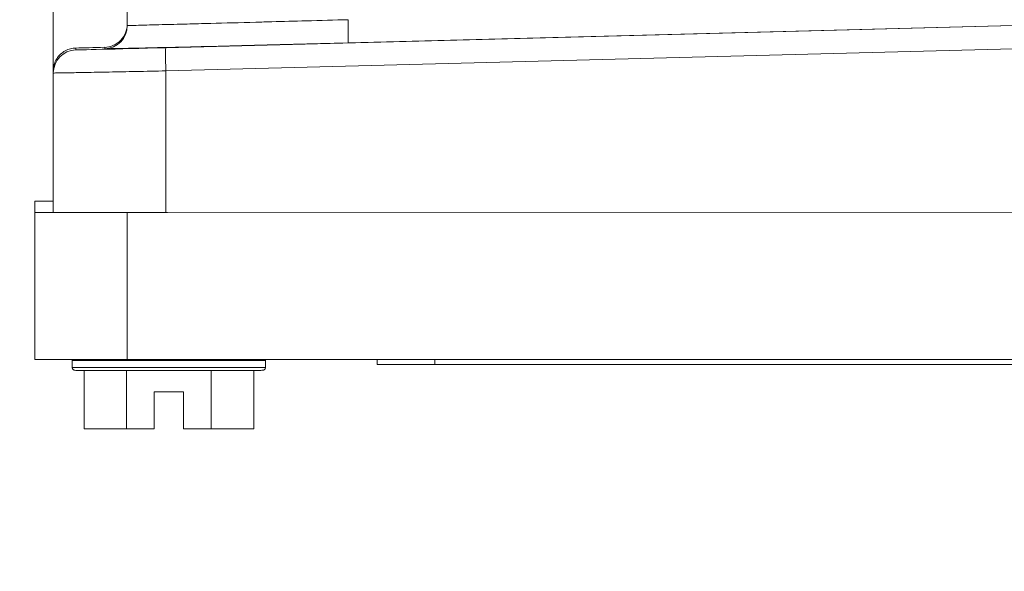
# Model space of a CAD drawing. Extents: x 0 to 796, y 0 to 496.
# Tile 107 of 242: x 96.754 to 98.344, y 407.936 to 408.827. Entities that reach past the tile are written whole.
import ezdxf

# ---------------------------------------------------------------- set-up
doc = ezdxf.new("R2010")
doc.units = 0
doc.header["$LTSCALE"] = 12
doc.header["$MEASUREMENT"] = 0
doc.header["$PDMODE"] = 1
doc.layers.get('0').update_dxf_attribs({"linetype": 'CONTINUOUS'})
doc.layers.get('Defpoints').update_dxf_attribs({"linetype": 'CONTINUOUS'})
doc.layers.add('D', color=2, linetype='CONTINUOUS')
doc.layers.add('X', color=1, linetype='CONTINUOUS')
doc.styles.get("Standard").update_dxf_attribs({"font": 'SIMPLEX.SHX', "width": 0.875})
doc.dimstyles.get("Standard").update_dxf_attribs({"dimscale": 28, "dimtxt": 0.125, "dimasz": 0.125, "dimexe": 0.04375, "dimexo": 0.0625, "dimgap": 0.04375, "dimtad": 0, "dimtih": 1, "dimtoh": 1, "dimdec": 4, "dimzin": 12, "dimdsep": 46, "dimlunit": 5, "dimtxsty": 'Standard', "dimcen": 0, "dimclrd": 256, "dimclre": 256, "dimclrt": 256, "dimadec": 1, "dimazin": 3, "dimtfac": 0.875, "dimtdec": 4, "dimtofl": 0, "dimtmove": 0, "dimatfit": 2, "dimfxl": 1, "dimtolj": 1, "dimtzin": 12, "dimlwd": 13, "dimlwe": 13, "dimarcsym": 0})

# ---------------------------------------------------------------- blocks, each defined once
blk = doc.blocks.new('*D112')
at = {"layer": 'D', "lineweight": 13, "transparency": 16777216}
for p, q in [((170.0247, 416.5959), (170.0247, 343.4783)), ((55.5879, 410.7993), (55.5879, 343.4783)), ((59.0879, 344.7033), (104.2531, 344.7033)), ((166.5247, 344.7033), (121.3594, 344.7033))]:
    blk.add_line(p, q, dxfattribs=at)
at = {"layer": 'D', "transparency": 16777216}
for points in [[(59.0879, 345.2866), (59.0879, 344.1199), (55.5879, 344.7033)], [(166.5247, 345.2866), (166.5247, 344.1199), (170.0247, 344.7033)]]:
    blk.add_solid(points, dxfattribs=at)
at = {"layer": 'Defpoints', "color": 0, "transparency": 16777216}
for p in [(170.0247, 418.3459), (55.5879, 412.5493), (170.0247, 344.7033)]:
    blk.add_point(p, dxfattribs=at)
at = {"layer": 'D', "transparency": 16777216, "insert": (112.8063, 344.7033), "char_height": 3.5, "attachment_point": 5}
blk.add_mtext('\\A1;114{\\H0.875x;\\S1/2;}{}{\\C2;%%p1}', dxfattribs=at)
blk = doc.blocks.new('*D113')
at = {"layer": 'D', "lineweight": 13, "transparency": 16777216}
for p, q in [((87.5048, 421.9534), (87.5048, 356.4648)), ((164.5048, 421.9534), (164.5048, 356.4648)), ((91.0048, 357.6898), (122.3006, 357.6898)), ((161.0048, 357.6898), (129.709, 357.6898))]:
    blk.add_line(p, q, dxfattribs=at)
at = {"layer": 'D', "transparency": 16777216}
for points in [[(91.0048, 358.2731), (91.0048, 357.1065), (87.5048, 357.6898)], [(161.0048, 358.2731), (161.0048, 357.1065), (164.5048, 357.6898)]]:
    blk.add_solid(points, dxfattribs=at)
at = {"layer": 'Defpoints', "color": 0, "transparency": 16777216}
for p in [(87.5048, 423.7034), (164.5048, 423.7034), (87.5048, 357.6898)]:
    blk.add_point(p, dxfattribs=at)
at = {"layer": 'D', "transparency": 16777216, "insert": (126.0048, 357.6898), "char_height": 3.5, "attachment_point": 5}
blk.add_mtext('\\A1;77', dxfattribs=at)
blk = doc.blocks.new('GASTRAIN TOP')
at = {"layer": 'X', "lineweight": 0}
for p, q in [((-58.8451, 366.7664), (-58.8451, 367.076)), ((-58.7255, 367.0263), (-58.7255, 366.8397)), ((-57.0938, 366.845), (-58.6632, 366.804)), ((-58.3689, 366.8118), (-57.1536, 366.8436)), ((-58.8087, 366.8035), (-58.8087, 366.8005)), ((-58.7619, 366.8024), (-58.7619, 366.8046)), ((-58.6632, 366.7666), (-56.9766, 366.8107)), ((-58.8451, 366.7632), (-58.8451, 366.7664)), ((-58.8451, 366.7632), (-58.8451, 366.538)), ((-58.663, 366.5376), (-58.6632, 366.7666)), ((-58.875, 366.5564), (-58.8451, 366.5564)), ((-58.875, 366.5564), (-58.875, 366.5379)), ((-58.8216, 366.5378), (-58.875, 366.5379)), ((-58.875, 366.5379), (-58.875, 366.3006)), ((-58.7255, 366.5376), (-58.7491, 366.5376)), ((-58.7255, 366.3003), (-58.7255, 366.5376)), ((-58.663, 366.5376), (-58.7255, 366.5376)), ((-58.6607, 366.5376), (-58.663, 366.5376)), ((-58.6607, 366.5376), (-56.9766, 366.5375)), ((-58.875, 366.3006), (-58.7255, 366.3003)), ((-58.8144, 366.2991), (-58.8144, 366.3005)), ((-58.8144, 366.2877), (-58.8144, 366.2991)), ((-55.2276, 366.3003), (-58.7255, 366.3003)), ((-58.5021, 366.2991), (-58.5021, 366.3003)), ((-58.5021, 366.2877), (-58.5021, 366.2991)), ((-58.3219, 366.2924), (-58.3219, 366.3003)), ((-58.2285, 366.2922), (-58.2285, 366.3003)), ((-58.2285, 366.2922), (-57.1327, 366.2922)), ((-58.7953, 366.2829), (-58.7953, 366.1885)), ((-58.7268, 366.1882), (-58.7268, 366.2827)), ((-58.5898, 366.1882), (-58.5898, 366.2827)), ((-58.5213, 366.1885), (-58.5213, 366.2829)), ((-58.682, 366.248), (-58.6345, 366.248)), ((-58.682, 366.1882), (-58.682, 366.248)), ((-58.6345, 366.248), (-58.6345, 366.1882)), ((-58.7953, 366.1885), (-58.7268, 366.1882)), ((-58.7268, 366.1882), (-58.682, 366.1882)), ((-58.6345, 366.1882), (-58.5898, 366.1882)), ((-58.5898, 366.1882), (-58.5213, 366.1885))]:
    blk.add_line(p, q, dxfattribs=at)
at = {"layer": 'X', "lineweight": 0, "extrusion": (-4.91303e-19, 6.15431e-18, -1)}
blk.add_ellipse((-58.3699, 366.8492), major_axis=(0.001, -0.0374), ratio=0.026223, start_param=-1.572202, end_param=-0.002327, dxfattribs=at)
at = {"layer": 'X', "lineweight": 0}
for centre, major_axis, ratio, start_param, end_param in [((-58.7629, 366.8397), (0.0374, 0), 0.999998, -1.544678, -0.000001), ((-58.6564, 367.3282), (-0.0179, -0.6839), 0.000055, -0.696976, -0.696972), ((-58.6564, 367.3282), (-0.0179, -0.6839), 0.000055, 0.696978, 0.696982), ((-58.6622, 366.7667), (-0.001, 0.0374), 0.026, 0.001943, 1.572204), ((-58.6583, 366.538), (-0.1869, 0), 0.002092, 0, 0.507613), ((-58.6583, 366.538), (0.1869, 0), 0.002092, -2.633979, -2.07841), ((-58.6583, 366.538), (0.1869, 0), 0.002092, -2.07841, -1.596166), ((-58.6583, 366.2991), (-0.1561, 0), 0.002092, 0.001977, 3.141593), ((-58.2285, 366.2924), (-0.0934, 0), 0.002092, 0, 1.570796), ((-58.6583, 366.2877), (-0.1561, 0), 0.002092, 0.011681, 3.141593), ((-58.6583, 366.2877), (-0.1561, 0), 0.002092, 0, 0.011681)]:
    blk.add_ellipse(centre, major_axis=major_axis, ratio=ratio, start_param=start_param, end_param=end_param, dxfattribs=at)
at = {"layer": 'X', "lineweight": 0, "extrusion": (-2.34583e-16, 2.92066e-21, -1)}
blk.add_ellipse((-58.8077, 366.7632), major_axis=(-0.0373, -0.0012), ratio=0.999998, start_param=0.033034, end_param=1.577578, dxfattribs=at)
at = {"layer": 'X', "lineweight": 0, "extrusion": (-2.67521e-16, -1.16525e-17, -1)}
blk.add_ellipse((-58.6583, 366.8077), major_axis=(-0.1868, -0.0049), ratio=0.002086, start_param=-0.98283, end_param=-0.634841, dxfattribs=at)
at = {"layer": 'X', "lineweight": 0, "extrusion": (-3.13818e-16, 3.01902e-15, -1)}
blk.add_ellipse((-58.6593, 366.8044), major_axis=(-0.1494, -0.0039), ratio=0.002022, start_param=-1.544759, end_param=-0.000031, dxfattribs=at)
at = {"layer": 'X', "lineweight": 0}
for points, knots in [([(-58.3689, 366.8493), (-58.3908, 366.8486), (-58.4136, 366.848), (-58.4365, 366.8474), (-58.455, 366.8469), (-58.4737, 366.8464), (-58.4921, 366.8459), (-58.5007, 366.8457), (-58.5094, 366.8454), (-58.5179, 366.8452), (-58.5434, 366.8445), (-58.568, 366.8439), (-58.5905, 366.8433), (-58.604, 366.843), (-58.6168, 366.8426), (-58.6287, 366.8423), (-58.6363, 366.8421), (-58.6435, 366.8419), (-58.6503, 366.8417), (-58.668, 366.8413), (-58.6827, 366.8409), (-58.6941, 366.8406), (-58.7008, 366.8404), (-58.7064, 366.8402), (-58.7109, 366.8401), (-58.7145, 366.84), (-58.7173, 366.8399), (-58.7195, 366.8398), (-58.7236, 366.8397), (-58.7255, 366.8397), (-58.7255, 366.8397)], [1.596702, 1.596702, 1.596702, 1.596702, 1.795662, 1.795662, 1.795662, 1.956654, 1.956654, 1.956654, 2.032517, 2.032517, 2.032517, 2.259366, 2.259366, 2.259366, 2.395615, 2.395615, 2.395615, 2.483116, 2.483116, 2.483116, 2.710057, 2.710057, 2.710057, 2.842773, 2.842773, 2.842773, 2.947029, 2.947029, 2.947029, 3.141317, 3.141317, 3.141317, 3.141317]), ([(-58.7255, 366.842), (-58.7255, 366.8373), (-58.7265, 366.8324), (-58.7301, 366.8234), (-58.7328, 366.8193), (-58.7395, 366.8124), (-58.744, 366.8094), (-58.7531, 366.8056), (-58.7577, 366.8047), (-58.7619, 366.8046)], [0.3208788, 0.3208788, 0.3208788, 0.3208788, 0.356211, 0.356211, 0.3915433, 0.3915433, 0.4328303, 0.4328303, 0.4711407, 0.4711407, 0.4711407, 0.4711407]), ([(-58.8451, 366.7664), (-58.8451, 366.7701), (-58.8446, 366.7737), (-58.8436, 366.7771), (-58.8425, 366.7804), (-58.8411, 366.7835), (-58.8394, 366.7862), (-58.8376, 366.789), (-58.8355, 366.7915), (-58.8332, 366.7936), (-58.8309, 366.7957), (-58.8284, 366.7975), (-58.8257, 366.799), (-58.8231, 366.8004), (-58.8203, 366.8015), (-58.8174, 366.8023), (-58.8145, 366.803), (-58.8116, 366.8034), (-58.8087, 366.8035)], [0, 0, 0, 0, 0.1666667, 0.1666667, 0.1666667, 0.3333333, 0.3333333, 0.3333333, 0.5, 0.5, 0.5, 0.6666667, 0.6666667, 0.6666667, 0.8333333, 0.8333333, 0.8333333, 1, 1, 1, 1]), ([(-58.5021, 366.2877), (-58.5021, 366.2872), (-58.5022, 366.2867), (-58.5025, 366.2857), (-58.5028, 366.2853), (-58.5034, 366.2845), (-58.5038, 366.2841), (-58.5044, 366.2837), (-58.5046, 366.2836), (-58.5049, 366.2834), (-58.5051, 366.2833), (-58.5054, 366.2832), (-58.5055, 366.2832), (-58.5057, 366.2831), (-58.5059, 366.2831), (-58.5061, 366.2831), (-58.5061, 366.2831), (-58.5063, 366.283), (-58.5064, 366.283), (-58.5065, 366.283), (-58.5066, 366.283), (-58.5069, 366.283), (-58.507, 366.283), (-58.5078, 366.283), (-58.5087, 366.2829), (-58.5136, 366.2829), (-58.5204, 366.2829), (-58.5383, 366.2828), (-58.5491, 366.2828), (-58.5739, 366.2827), (-58.5881, 366.2827), (-58.618, 366.2827), (-58.6341, 366.2827), (-58.6663, 366.2827), (-58.6827, 366.2827), (-58.7137, 366.2827), (-58.7287, 366.2827), (-58.7555, 366.2828), (-58.7676, 366.2828), (-58.7874, 366.2828), (-58.7954, 366.2829), (-58.8063, 366.2829), (-58.8079, 366.2828), (-58.8101, 366.283), (-58.8101, 366.283), (-58.8103, 366.283), (-58.8104, 366.283), (-58.8106, 366.2831), (-58.8107, 366.2831), (-58.811, 366.2832), (-58.8112, 366.2832), (-58.8115, 366.2834), (-58.8117, 366.2834), (-58.8121, 366.2837), (-58.8124, 366.2838), (-58.8129, 366.2843), (-58.8132, 366.2846), (-58.8138, 366.2853), (-58.814, 366.2857), (-58.8143, 366.2867), (-58.8144, 366.2872), (-58.8144, 366.2877)], [0, 0, 0, 0, 0.0015579, 0.0015579, 0.0030751, 0.0030751, 0.0045902, 0.0045902, 0.0053073, 0.0053073, 0.0059059, 0.0059059, 0.0063205, 0.0063205, 0.0069403, 0.0069403, 0.0075483, 0.0075483, 0.0085139, 0.0085139, 0.0106672, 0.0106672, 0.0171179, 0.0171179, 0.036501, 0.036501, 0.0895141, 0.0895141, 0.1377863, 0.1377863, 0.1860524, 0.1860524, 0.2343039, 0.2343039, 0.2825524, 0.2825524, 0.3308005, 0.3308005, 0.3790507, 0.3790507, 0.4273087, 0.4273087, 0.4755638, 0.4755638, 0.4766365, 0.4766365, 0.4774429, 0.4774429, 0.478153, 0.478153, 0.4788518, 0.4788518, 0.4794553, 0.4794553, 0.4803468, 0.4803468, 0.4816163, 0.4816163, 0.4830961, 0.4830961, 0.4846552, 0.4846552, 0.4846552, 0.4846552])]:
    blk.add_open_spline(points, degree=3, knots=knots, dxfattribs=at)
for points in [[(-58.7279, 366.8267), (-58.7279, 366.8267), (-58.7278, 366.8268), (-58.7278, 366.8268)], [(-58.3689, 366.8118), (-58.3991, 366.811), (-58.4576, 366.8095), (-58.5418, 366.8074), (-58.6167, 366.8055), (-58.6793, 366.804), (-58.7262, 366.803), (-58.7554, 366.8024), (-58.7618, 366.8023), (-58.7619, 366.8024)], [(-58.6632, 366.7666), (-58.6793, 366.7662), (-58.7114, 366.7656), (-58.7558, 366.7647), (-58.7937, 366.764), (-58.8227, 366.7634), (-58.841, 366.7632), (-58.8451, 366.7631), (-58.8451, 366.7632)], [(-58.8144, 366.2991), (-58.8144, 366.2996), (-58.8144, 366.3), (-58.8142, 366.3005)], [(-58.5023, 366.3003), (-58.5022, 366.2999), (-58.5021, 366.2995), (-58.5021, 366.2991)]]:
    blk.add_open_spline(points, degree=3, dxfattribs=at)

msp = doc.modelspace()

# ---------------------------------------------------------------- linework, layer by layer
msp.add_arc((126.00479, 423.70338), 38.5, 197.916453, 72.429247)

# ---------------------------------------------------------------- block references
msp.add_blockref('GASTRAIN TOP', (155.6532, 41.97789))

# ---------------------------------------------------------------- dimensions: what is measured, and where the dimension line sits
at = {"layer": 'D'}
dim = msp.add_linear_dim(base=(87.50479, 357.68981), p1=(164.50479, 423.70338), p2=(87.50479, 423.70338), dimstyle='Standard', dxfattribs=at)
dim.commit()
dim.dimension.update_dxf_attribs({"geometry": '*D113', "text_midpoint": (126.00479, 357.68981)})
dim = msp.add_linear_dim(base=(170.02466, 344.70327), p1=(55.58785, 412.54935), p2=(170.02466, 418.34591), text='<>{}{\\C2;%%p1}', dimstyle='Standard', override={"dimdec": 1}, dxfattribs=at)
dim.commit()
dim.dimension.update_dxf_attribs({"geometry": '*D112', "text_midpoint": (112.80625, 344.70327)})

doc.saveas('drawing.dxf')
